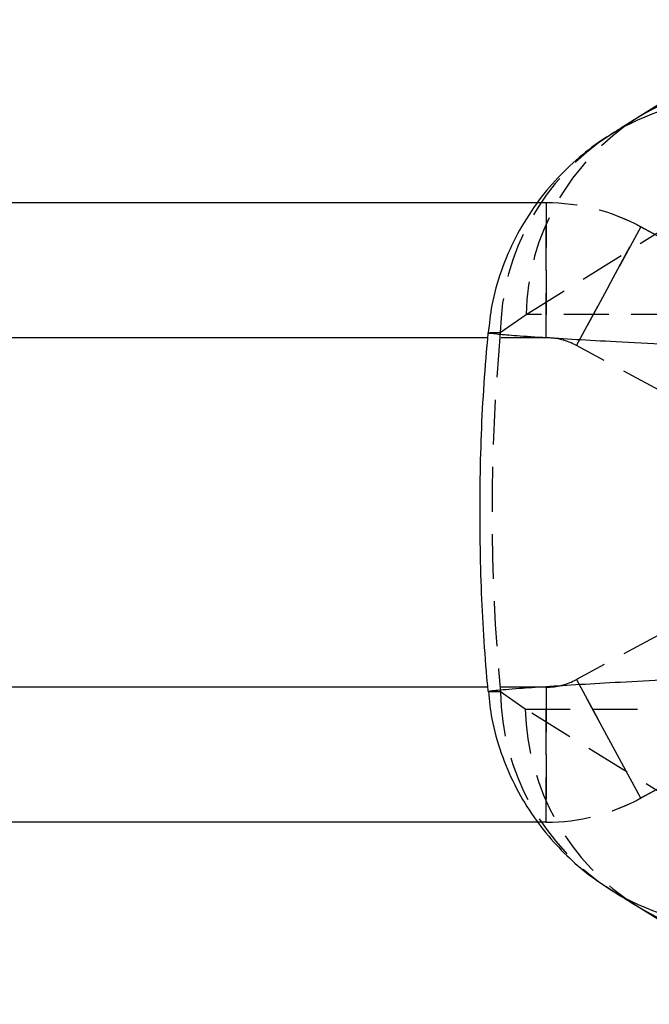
# Model space of a CAD drawing. Extents: x 40 to 414, y 17 to 320.
# Tile 2 of 16: x 142 to 161, y 20 to 51. Entities that reach past the tile are written whole.
import ezdxf

# ---------------------------------------------------------------- set-up
doc = ezdxf.new("R2010")
doc.units = 0
doc.header["$LTSCALE"] = 1.111111
doc.linetypes.add('HIDDEN', pattern=[1.905, 1.27, -0.635])
doc.layers.get('0').update_dxf_attribs({"linetype": 'CONTINUOUS'})

msp = doc.modelspace()

# ---------------------------------------------------------------- linework, layer by layer
at = {"color": 7, "linetype": 'CONTINUOUS'}
for p, q in [((157.932722, 45.630134), (92.010253, 45.630134)), ((156.358847, 41.380134), (92.010253, 41.380134)), ((156.35823, 30.380134), (92.010253, 30.380134)), ((157.954051, 26.130133), (92.010253, 26.130133)), ((161.054642, 23.494717), (166.060349, 20.397038))]:
    msp.add_line(p, q, dxfattribs=at)
at = {"color": 7, "linetype": 'HIDDEN'}
for p, q in [((158.20365, 45.630134), (157.932722, 45.630134)), ((158.20365, 45.630134), (158.204609, 45.630134)), ((158.20365, 45.630134), (158.20365, 41.380134)), ((158.204609, 41.380134), (158.204609, 45.630134)), ((157.570689, 42.110035), (162.549981, 45.210733)), ((159.155769, 41.138959), (161.179024, 44.876464)), ((161.179985, 44.876464), (159.15673, 41.138959)), ((169.501275, 40.371308), (161.179024, 44.876464)), ((161.179024, 44.876464), (161.179985, 44.876464)), ((169.502235, 40.371308), (161.179985, 44.876464)), ((156.760614, 41.542913), (157.570689, 42.110035)), ((162.288972, 42.110035), (157.570689, 42.110035)), ((158.20365, 41.380134), (156.358847, 41.380134)), ((158.20365, 41.380134), (158.204609, 41.380134)), ((167.47802, 36.633804), (159.155769, 41.138959)), ((159.155769, 41.138959), (159.15673, 41.138959)), ((167.47898, 36.633804), (159.15673, 41.138959)), ((167.47802, 35.126463), (159.155769, 30.621308)), ((167.47898, 35.126463), (159.15673, 30.621308)), ((169.501275, 31.388959), (161.179024, 26.883803)), ((169.502235, 31.388959), (161.179985, 26.883803)), ((158.20365, 30.380134), (156.35823, 30.380134)), ((158.20365, 26.130133), (158.20365, 30.380134)), ((158.20365, 30.380134), (158.204609, 30.380134)), ((158.204609, 30.380134), (158.204609, 26.130133)), ((159.155769, 30.621308), (161.179024, 26.883803)), ((159.155769, 30.621308), (159.15673, 30.621308)), ((161.179985, 26.883803), (159.15673, 30.621308)), ((157.547812, 29.689819), (156.762489, 30.236521)), ((162.549532, 26.594453), (157.547812, 29.689819)), ((157.547812, 29.689819), (162.288972, 29.689819)), ((161.179024, 26.883803), (161.179985, 26.883803)), ((158.20365, 26.130133), (157.954051, 26.130133)), ((158.20365, 26.130133), (158.204609, 26.130133))]:
    msp.add_line(p, q, dxfattribs=at)
at = {"color": 7, "linetype": 'CONTINUOUS', "flags": 128}
msp.add_lwpolyline([(166.041029, 51.396068), (164.945758, 50.714105), (161.060534, 48.294499)], dxfattribs=at)
at = {"color": 8, "linetype": 'CONTINUOUS'}
for centre, radius, start, end in [((164.914177, 42.092952), 7.30146, 91.6777085, 121.859974), ((164.111093, 41.584488), 7.307449, 91.6944303, 122.0829648), ((164.116386, 30.199471), 7.311224, 237.9808624, 268.6956611), ((164.895228, 29.709739), 7.305965, 238.2959354, 268.7193322)]:
    msp.add_arc(centre, radius, start, end, dxfattribs=at)
at = {"color": 7, "linetype": 'HIDDEN'}
for centre, radius, start, end in [((165.104589, 41.935728), 7.535915, 122.4586058, 178.6746203), ((164.303637, 41.426587), 7.54392, 122.6850283, 179.1164749), ((158.203649, 39.380134), 6.25, 61.5716071, 90), ((158.204609, 39.380134), 6.25, 61.5716071, 90), ((158.203649, 39.380134), 2, 61.5716071, 90), ((158.204609, 39.380134), 2, 61.5716071, 90), ((158.203649, 32.380134), 2, 270, 298.4283929), ((158.204609, 32.380134), 2, 270, 298.4283929), ((164.308434, 30.356851), 7.546904, 180.9135751, 237.3781354), ((165.084735, 29.866082), 7.538984, 181.3397072, 237.6950355), ((158.203649, 32.380134), 6.25, 270, 298.4283929), ((158.204609, 32.380134), 6.25, 270, 298.4283929)]:
    msp.add_arc(centre, radius, start, end, dxfattribs=at)
msp.add_ellipse((238.739334, 35.899927), major_axis=(82.237024, 0), ratio=0.866434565, start_param=3.062313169, end_param=3.221159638, dxfattribs=at)
at = {"color": 7, "linetype": 'CONTINUOUS'}
for points, knots in [([(161.060925, 48.294739), (160.941048, 48.220147), (160.667038, 48.049648), (160.395573, 47.879082), (160.242872, 47.783136)], [0, 0, 0, 0, 0.437488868, 1, 1, 1, 1]), ([(160.233469, 47.768285), (160.176699, 47.735706), (159.827084, 47.535076), (159.228078, 47.060549), (158.462793, 46.333503), (157.785635, 45.483417), (157.213323, 44.535004), (156.773865, 43.502993), (156.482501, 42.494695), (156.412754, 41.827022), (156.382214, 41.534664)], [0, 0, 0, 0, 0.026230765, 0.161539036, 0.300726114, 0.443477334, 0.588849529, 0.736032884, 0.884415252, 1, 1, 1, 1]), ([(156.371274, 41.534464), (156.32566, 41.003999), (156.188473, 39.408611), (156.089968, 36.738153), (156.128139, 33.586283), (156.261595, 31.422495), (156.362832, 30.329277), (156.370701, 30.244303)], [0, 0, 0, 0, 0.141322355, 0.425030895, 0.708542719, 0.977345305, 1, 1, 1, 1]), ([(156.385965, 30.245202), (156.415239, 29.956607), (156.482226, 29.296212), (156.766714, 28.3076), (157.186245, 27.308193), (157.717631, 26.404492), (158.330398, 25.605626), (159.00519, 24.919562), (159.643214, 24.387161), (160.071428, 24.11789), (160.243108, 24.009933)], [0, 0, 0, 0, 0.1139672, 0.260792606, 0.402634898, 0.539810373, 0.672429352, 0.798351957, 0.919154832, 1, 1, 1, 1]), ([(160.260747, 23.987848), (160.445452, 23.87257), (160.709318, 23.707884), (160.97683, 23.54352), (161.057086, 23.494209)], [0, 0, 0, 0, 0.69999119, 1, 1, 1, 1])]:
    msp.add_open_spline(points, degree=3, knots=knots, dxfattribs=at)
at = {"color": 7, "linetype": 'HIDDEN'}
for points, knots in [([(156.404383, 41.531817), (156.400414, 41.536039), (156.389968, 41.547154), (156.618747, 41.544536), (156.760614, 41.542913)], [0, 0, 0, 0, 0.3798966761, 1, 1, 1, 1]), ([(156.762489, 30.236521), (156.640019, 30.23485), (156.408939, 30.231695), (156.40191, 30.241987), (156.398607, 30.246824)], [0, 0, 0, 0, 0.529990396, 1, 1, 1, 1])]:
    msp.add_open_spline(points, degree=3, knots=knots, dxfattribs=at)
at = {"color": 8, "linetype": 'CONTINUOUS'}
for points, knots in [([(162.003808, 41.167322), (161.457683, 41.195843), (160.421697, 41.249947), (159.123277, 41.32287), (158.01801, 41.38968), (157.16171, 41.448175), (156.614511, 41.494284), (156.360816, 41.522722), (156.394797, 41.529816), (156.404383, 41.531817)], [0, 0, 0, 0, 0.1661564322, 0.3151946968, 0.4642332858, 0.633265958, 0.7865213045, 0.939778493, 1, 1, 1, 1]), ([(156.398607, 30.246824), (156.389924, 30.247969), (156.345062, 30.253889), (156.604929, 30.285092), (157.21522, 30.33707), (158.171771, 30.402923), (159.245757, 30.469487), (160.523733, 30.543195), (161.506502, 30.596311), (162.004553, 30.623229)], [0, 0, 0, 0, 0.038783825, 0.200375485, 0.403763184, 0.550600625, 0.701451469, 0.848700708, 1, 1, 1, 1])]:
    msp.add_open_spline(points, degree=3, knots=knots, dxfattribs=at)

doc.saveas('drawing.dxf')
